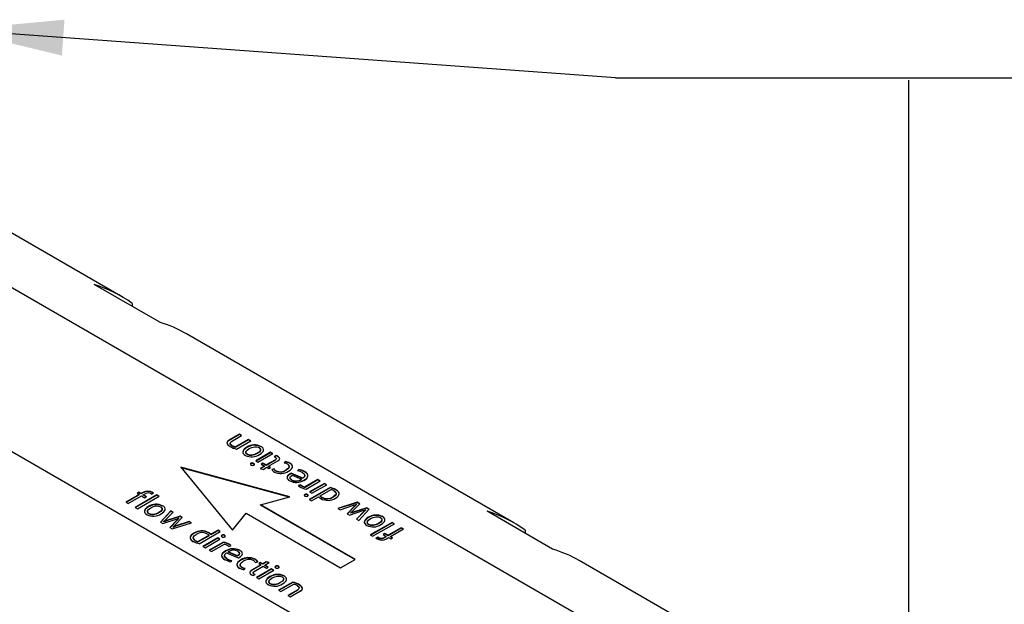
# Paper-space layout 'Invenitec-A4' of a CAD drawing. Header units: millimetres. Extents: x 1 to 298, y -85 to 206.
# Tile 12 of 13: x 233 to 265, y 177 to 196. Entities that reach past the tile are written whole.
import ezdxf

# ---------------------------------------------------------------- set-up
doc = ezdxf.new("R2010")
doc.units = ezdxf.units.MM
doc.layers.add('Default', color=7, linetype='Continuous')
doc.layers.add('IFC-1N25-1N0-SRD', color=7, linetype='Continuous')

# ---------------------------------------------------------------- blocks, each defined once
blk = doc.blocks.new('SE5')
at = {"layer": 'IFC-1N25-1N0-SRD', "color": 7, "linetype": 'Continuous'}
for p, q in [((236.012, 186.666), (229.927, 190.18)), ((230.269, 188.214), (252.148, 175.582)), ((237.267, 185.815), (235.146, 187.039)), ((236.376, 186.429), (236.376, 186.329)), ((225.666, 185.556), (247.545, 172.924)), ((248.74, 179.318), (238.133, 185.442)), ((239.849, 182.186), (239.516, 181.994)), ((239.849, 182.174), (239.516, 181.982)), ((239.597, 181.955), (239.923, 182.143)), ((239.849, 182.174), (239.849, 182.186)), ((239.923, 182.143), (239.849, 182.186)), ((239.913, 182.137), (239.849, 182.174)), ((239.516, 181.982), (239.516, 181.994)), ((239.549, 181.911), (239.549, 181.88)), ((239.608, 181.813), (239.608, 181.826)), ((240.144, 182.016), (239.729, 181.776)), ((240.144, 182.004), (239.729, 181.764)), ((239.76, 181.707), (240.22, 181.972)), ((240.144, 182.004), (240.144, 182.016)), ((240.22, 181.972), (240.144, 182.016)), ((240.209, 181.966), (240.144, 182.004)), ((239.729, 181.764), (239.729, 181.776)), ((240.057, 181.619), (240.057, 181.589)), ((240.091, 181.754), (240.091, 181.767)), ((240.106, 181.526), (240.106, 181.538)), ((240.862, 181.602), (240.378, 181.322)), ((240.862, 181.589), (240.388, 181.316)), ((240.427, 181.56), (240.427, 181.572)), ((240.452, 181.279), (240.936, 181.559)), ((240.536, 181.677), (240.536, 181.708)), ((240.549, 181.781), (240.549, 181.794)), ((240.862, 181.589), (240.862, 181.602)), ((240.936, 181.559), (240.862, 181.602)), ((240.926, 181.553), (240.862, 181.589)), ((241.039, 181.496), (240.976, 181.46)), ((241.039, 181.484), (240.989, 181.455)), ((241.039, 181.484), (241.039, 181.496)), ((240.224, 181.233), (240.224, 181.245)), ((240.317, 181.232), (240.317, 181.244)), ((240.378, 181.322), (240.452, 181.279)), ((240.614, 181.251), (240.558, 181.218)), ((240.558, 181.218), (240.662, 181.158)), ((240.614, 181.239), (240.568, 181.212)), ((240.614, 181.239), (240.614, 181.251)), ((240.719, 181.191), (240.614, 181.251)), ((240.719, 181.178), (240.614, 181.239)), ((241.017, 181.363), (240.719, 181.191)), ((241.017, 181.351), (240.719, 181.178)), ((240.719, 181.178), (240.719, 181.191)), ((240.791, 181.149), (241.093, 181.323)), ((241.017, 181.351), (241.017, 181.363)), ((241.048, 181.386), (241.048, 181.417)), ((241.097, 181.46), (241.097, 181.472)), ((241.334, 181.302), (241.303, 181.255)), ((241.334, 181.29), (241.31, 181.253)), ((241.334, 181.29), (241.334, 181.302)), ((241.467, 181.133), (241.467, 181.164)), ((241.487, 181.24), (241.487, 181.252)), ((241.487, 180.155), (237.953, 181.12)), ((237.953, 181.12), (239.623, 179.079)), ((241.465, 180.149), (237.966, 181.104)), ((240.662, 181.158), (240.521, 181.077)), ((240.521, 181.077), (240.618, 181.049)), ((240.662, 181.146), (240.535, 181.073)), ((240.618, 181.049), (240.735, 181.116)), ((240.662, 181.146), (240.662, 181.158)), ((240.735, 181.116), (240.805, 181.076)), ((240.791, 181.136), (240.791, 181.149)), ((240.861, 181.108), (240.791, 181.149)), ((240.851, 181.102), (240.791, 181.136)), ((240.805, 181.076), (240.861, 181.108)), ((240.977, 181.066), (240.896, 181.05)), ((240.977, 181.054), (240.896, 181.037)), ((240.977, 181.054), (240.977, 181.066)), ((241.038, 180.99), (241.038, 181.002)), ((241.364, 181.018), (241.364, 181.031)), ((241.494, 180.894), (241.494, 180.906)), ((241.527, 180.912), (241.527, 180.924)), ((241.905, 180.761), (241.527, 180.924)), ((241.905, 180.748), (241.527, 180.912)), ((241.556, 180.859), (241.858, 180.728)), ((241.77, 181.049), (241.737, 181.003)), ((241.77, 181.037), (241.744, 181.001)), ((241.77, 181.037), (241.77, 181.049)), ((241.963, 180.965), (241.963, 180.977)), ((241.972, 180.837), (241.972, 180.868)), ((241.484, 180.79), (241.484, 180.759)), ((241.538, 180.695), (241.538, 180.707)), ((241.831, 180.549), (241.754, 180.521)), ((241.831, 180.536), (241.765, 180.512)), ((241.831, 180.536), (241.831, 180.549)), ((241.858, 180.716), (241.858, 180.728)), ((241.905, 180.748), (241.905, 180.761)), ((242.393, 180.718), (241.977, 180.478)), ((242.393, 180.705), (241.977, 180.465)), ((242.009, 180.409), (242.468, 180.674)), ((242.603, 180.596), (242.119, 180.317)), ((242.603, 180.584), (242.13, 180.311)), ((242.194, 180.274), (242.678, 180.553)), ((242.393, 180.705), (242.393, 180.718)), ((242.468, 180.674), (242.393, 180.718)), ((242.458, 180.668), (242.393, 180.705)), ((242.603, 180.584), (242.603, 180.596)), ((242.678, 180.553), (242.603, 180.596)), ((242.667, 180.547), (242.603, 180.584)), ((236.601, 180.233), (236.174, 179.986)), ((236.601, 180.22), (236.185, 179.98)), ((237.174, 180.223), (236.469, 179.816)), ((237.174, 180.211), (236.479, 179.81)), ((236.59, 180.305), (236.533, 180.272)), ((236.533, 180.272), (236.601, 180.233)), ((236.59, 180.292), (236.544, 180.266)), ((236.59, 180.292), (236.59, 180.305)), ((236.658, 180.265), (236.59, 180.305)), ((236.658, 180.253), (236.59, 180.292)), ((236.601, 180.22), (236.601, 180.233)), ((236.724, 180.303), (236.658, 180.265)), ((236.724, 180.291), (236.658, 180.253)), ((236.658, 180.253), (236.658, 180.265)), ((236.724, 180.291), (236.724, 180.303)), ((236.731, 180.223), (236.796, 180.261)), ((236.731, 180.211), (236.731, 180.223)), ((236.838, 180.162), (236.731, 180.223)), ((236.827, 180.155), (236.731, 180.211)), ((236.997, 180.255), (237.007, 180.249)), ((237.007, 180.249), (237.068, 180.284)), ((237.047, 180.285), (237.047, 180.297)), ((237.174, 180.211), (237.174, 180.223)), ((237.249, 180.179), (237.174, 180.223)), ((237.238, 180.173), (237.174, 180.211)), ((241.87, 180.509), (241.87, 180.522)), ((241.966, 180.227), (241.966, 180.239)), ((241.977, 180.465), (241.977, 180.478)), ((242.059, 180.226), (242.059, 180.238)), ((242.789, 180.461), (242.108, 180.068)), ((242.789, 180.449), (242.119, 180.062)), ((242.119, 180.317), (242.194, 180.274)), ((242.47, 180.191), (242.821, 180.394)), ((242.789, 180.449), (242.789, 180.461)), ((242.978, 180.379), (242.978, 180.391)), ((236.174, 179.986), (236.247, 179.944)), ((236.247, 179.944), (236.674, 180.191)), ((236.544, 179.772), (237.249, 180.179)), ((236.674, 180.191), (236.781, 180.129)), ((236.781, 180.129), (236.838, 180.162)), ((240.53, 179.901), (241.487, 180.155)), ((240.53, 179.888), (240.53, 179.901)), ((243.595, 178.131), (240.53, 179.901)), ((243.585, 178.125), (240.53, 179.888)), ((242.108, 180.068), (242.183, 180.025)), ((242.183, 180.025), (242.412, 180.157)), ((242.47, 180.179), (242.47, 180.191)), ((242.54, 180.125), (242.54, 180.137)), ((242.888, 180.147), (242.888, 180.159)), ((243.67, 179.981), (243.038, 179.786)), ((243.67, 179.968), (243.052, 179.778)), ((243.507, 179.684), (243.746, 179.936)), ((243.641, 179.906), (243.641, 179.918)), ((243.67, 179.968), (243.67, 179.981)), ((243.746, 179.936), (243.67, 179.981)), ((243.738, 179.929), (243.67, 179.968)), ((236.469, 179.816), (236.544, 179.772)), ((236.87, 179.697), (236.87, 179.666)), ((236.904, 179.832), (236.904, 179.845)), ((236.919, 179.604), (236.919, 179.616)), ((237.241, 179.638), (237.241, 179.651)), ((237.626, 179.707), (237.289, 179.342)), ((237.626, 179.695), (237.296, 179.338)), ((237.349, 179.754), (237.349, 179.785)), ((237.361, 179.859), (237.361, 179.871)), ((237.454, 179.411), (237.701, 179.663)), ((237.626, 179.695), (237.626, 179.707)), ((237.701, 179.663), (237.626, 179.707)), ((237.693, 179.655), (237.626, 179.695)), ((239.623, 179.079), (240.065, 179.632)), ((240.065, 179.632), (243.13, 177.862)), ((243.038, 179.786), (243.113, 179.743)), ((243.113, 179.743), (243.551, 179.885)), ((243.584, 179.866), (243.34, 179.612)), ((243.34, 179.612), (243.412, 179.57)), ((243.584, 179.854), (243.348, 179.608)), ((243.412, 179.57), (243.853, 179.711)), ((243.455, 179.625), (243.455, 179.638)), ((243.975, 179.804), (243.538, 179.666)), ((243.975, 179.792), (243.538, 179.654)), ((243.538, 179.654), (243.538, 179.666)), ((243.584, 179.854), (243.584, 179.866)), ((243.886, 179.692), (243.639, 179.439)), ((243.886, 179.679), (243.647, 179.435)), ((243.714, 179.396), (244.051, 179.76)), ((243.886, 179.679), (243.886, 179.692)), ((243.945, 179.731), (243.945, 179.743)), ((243.975, 179.792), (243.975, 179.804)), ((244.051, 179.76), (243.975, 179.804)), ((244.044, 179.752), (243.975, 179.792)), ((249.995, 178.466), (247.874, 179.691)), ((237.289, 179.342), (237.365, 179.298)), ((237.365, 179.298), (237.802, 179.436)), ((237.395, 179.347), (237.395, 179.359)), ((237.928, 179.532), (237.487, 179.392)), ((237.928, 179.52), (237.487, 179.379)), ((237.487, 179.379), (237.487, 179.392)), ((237.833, 179.418), (237.594, 179.166)), ((237.833, 179.406), (237.602, 179.162)), ((237.67, 179.122), (238.302, 179.316)), ((237.756, 179.237), (238, 179.491)), ((238.227, 179.359), (237.789, 179.217)), ((238.227, 179.347), (237.789, 179.205)), ((237.833, 179.406), (237.833, 179.418)), ((237.885, 179.453), (237.885, 179.465)), ((237.928, 179.52), (237.928, 179.532)), ((238, 179.491), (237.928, 179.532)), ((237.992, 179.483), (237.928, 179.52)), ((238.227, 179.347), (238.227, 179.359)), ((238.302, 179.316), (238.227, 179.359)), ((238.288, 179.312), (238.227, 179.347)), ((243.639, 179.439), (243.714, 179.396)), ((243.991, 179.348), (243.991, 179.317)), ((244.025, 179.483), (244.025, 179.495)), ((244.04, 179.254), (244.04, 179.267)), ((244.796, 179.33), (244.091, 178.923)), ((244.796, 179.318), (244.102, 178.917)), ((244.166, 178.88), (244.871, 179.287)), ((244.361, 179.288), (244.361, 179.3)), ((244.47, 179.406), (244.47, 179.436)), ((244.483, 179.51), (244.483, 179.522)), ((244.796, 179.318), (244.796, 179.33)), ((244.871, 179.287), (244.796, 179.33)), ((244.861, 179.28), (244.796, 179.318)), ((237.594, 179.166), (237.67, 179.122)), ((237.699, 179.172), (237.699, 179.184)), ((237.789, 179.205), (237.789, 179.217)), ((238.378, 178.974), (238.378, 178.986)), ((238.551, 178.641), (239.232, 179.034)), ((238.854, 178.991), (238.854, 179.003)), ((239.157, 179.078), (238.928, 178.945)), ((239.157, 179.065), (238.928, 178.933)), ((238.928, 178.933), (238.928, 178.945)), ((239.157, 179.065), (239.157, 179.078)), ((239.232, 179.034), (239.157, 179.078)), ((239.221, 179.028), (239.157, 179.065)), ((244.559, 178.973), (244.502, 178.941)), ((244.502, 178.941), (244.609, 178.879)), ((244.559, 178.961), (244.513, 178.935)), ((244.559, 178.961), (244.559, 178.973)), ((244.666, 178.912), (244.559, 178.973)), ((244.666, 178.9), (244.559, 178.961)), ((245.093, 179.159), (244.666, 178.912)), ((245.093, 179.146), (244.666, 178.9)), ((244.739, 178.87), (245.166, 179.117)), ((245.093, 179.146), (245.093, 179.159)), ((245.166, 179.117), (245.093, 179.159)), ((245.155, 179.11), (245.093, 179.146)), ((249.104, 179.081), (249.104, 178.981)), ((238.357, 178.846), (238.357, 178.816)), ((238.422, 178.735), (238.422, 178.747)), ((238.87, 178.912), (238.519, 178.709)), ((238.87, 178.899), (238.519, 178.697)), ((238.519, 178.697), (238.519, 178.709)), ((239.146, 178.829), (238.662, 178.549)), ((239.146, 178.817), (238.673, 178.543)), ((238.737, 178.506), (239.221, 178.786)), ((238.87, 178.899), (238.87, 178.912)), ((239.331, 178.694), (238.872, 178.428)), ((239.331, 178.682), (238.882, 178.422)), ((238.947, 178.385), (239.363, 178.625)), ((239.146, 178.817), (239.146, 178.829)), ((239.221, 178.786), (239.146, 178.829)), ((239.21, 178.78), (239.146, 178.817)), ((239.279, 178.906), (239.279, 178.918)), ((239.331, 178.682), (239.331, 178.694)), ((239.373, 178.905), (239.373, 178.917)), ((239.542, 178.599), (239.542, 178.611)), ((244.091, 178.923), (244.166, 178.88)), ((244.333, 178.853), (244.272, 178.818)), ((244.333, 178.841), (244.282, 178.812)), ((244.333, 178.841), (244.333, 178.853)), ((244.343, 178.847), (244.333, 178.853)), ((244.343, 178.835), (244.333, 178.841)), ((244.343, 178.835), (244.343, 178.847)), ((244.609, 178.879), (244.544, 178.841)), ((244.609, 178.867), (244.544, 178.829)), ((244.544, 178.829), (244.544, 178.841)), ((244.609, 178.867), (244.609, 178.879)), ((244.616, 178.799), (244.682, 178.837)), ((244.666, 178.9), (244.666, 178.912)), ((244.682, 178.837), (244.75, 178.798)), ((244.739, 178.858), (244.739, 178.87)), ((244.807, 178.83), (244.739, 178.87)), ((244.796, 178.824), (244.739, 178.858)), ((244.75, 178.798), (244.807, 178.83)), ((238.662, 178.549), (238.737, 178.506)), ((238.872, 178.428), (238.947, 178.385)), ((239.398, 178.392), (239.398, 178.405)), ((239.435, 178.342), (239.813, 178.179)), ((239.482, 178.362), (239.482, 178.375)), ((239.784, 178.244), (239.482, 178.375)), ((239.784, 178.232), (239.482, 178.362)), ((239.509, 178.554), (239.586, 178.582)), ((239.856, 178.313), (239.856, 178.343)), ((239.86, 178.416), (239.86, 178.428)), ((239.368, 178.266), (239.368, 178.235)), ((239.442, 178.146), (239.442, 178.158)), ((239.57, 178.053), (239.603, 178.099)), ((239.784, 178.232), (239.784, 178.244)), ((239.898, 178.104), (239.898, 178.116)), ((240.357, 178.129), (240.357, 178.141)), ((240.363, 178.036), (240.444, 178.053)), ((240.535, 178.027), (240.479, 177.994)), ((240.479, 177.994), (240.549, 177.954)), ((240.535, 178.015), (240.489, 177.988)), ((240.535, 178.015), (240.535, 178.027)), ((240.605, 177.986), (240.535, 178.027)), ((240.605, 177.974), (240.535, 178.015)), ((240.722, 178.054), (240.605, 177.986)), ((240.722, 178.042), (240.605, 177.974)), ((240.605, 177.974), (240.605, 177.986)), ((240.678, 177.944), (240.819, 178.026)), ((240.722, 178.042), (240.722, 178.054)), ((240.819, 178.026), (240.722, 178.054)), ((240.805, 178.018), (240.722, 178.042)), ((243.13, 177.862), (243.595, 178.131)), ((255.846, 175.215), (250.861, 178.093)), ((239.873, 177.97), (239.873, 177.939)), ((239.925, 177.87), (239.925, 177.883)), ((240.006, 177.8), (240.037, 177.848)), ((240.549, 177.954), (240.247, 177.78)), ((240.549, 177.941), (240.247, 177.767)), ((240.247, 177.767), (240.247, 177.78)), ((240.292, 177.716), (240.292, 177.686)), ((240.323, 177.74), (240.621, 177.912)), ((240.328, 177.646), (240.328, 177.658)), ((240.888, 177.823), (240.404, 177.544)), ((240.888, 177.811), (240.414, 177.538)), ((240.478, 177.501), (240.962, 177.78)), ((240.549, 177.941), (240.549, 177.954)), ((240.621, 177.912), (240.726, 177.852)), ((240.678, 177.932), (240.678, 177.944)), ((240.782, 177.884), (240.678, 177.944)), ((240.772, 177.878), (240.678, 177.932)), ((240.726, 177.852), (240.782, 177.884)), ((240.888, 177.811), (240.888, 177.823)), ((240.962, 177.78), (240.888, 177.823)), ((240.952, 177.774), (240.888, 177.811)), ((241.021, 177.9), (241.021, 177.912)), ((241.115, 177.9), (241.115, 177.912)), ((240.301, 177.606), (240.364, 177.643)), ((240.404, 177.544), (240.478, 177.501)), ((240.804, 177.425), (240.804, 177.395)), ((240.838, 177.561), (240.838, 177.573)), ((240.853, 177.332), (240.853, 177.345)), ((241.58, 177.396), (241.12, 177.13)), ((241.58, 177.383), (241.131, 177.124)), ((241.175, 177.367), (241.175, 177.379)), ((241.295, 177.587), (241.295, 177.6)), ((241.58, 177.383), (241.58, 177.396)), ((241.12, 177.13), (241.196, 177.087)), ((241.196, 177.087), (241.611, 177.327)), ((241.743, 177.148), (241.417, 176.959)), ((241.743, 177.136), (241.427, 176.953)), ((241.491, 176.916), (241.824, 177.108)), ((241.743, 177.136), (241.743, 177.148)), ((241.791, 177.192), (241.791, 177.222)), ((241.792, 177.3), (241.792, 177.313)), ((241.417, 176.959), (241.491, 176.916))]:
    blk.add_line(p, q, dxfattribs=at)
for centre, radius, start, end in [((239.86, 182.264), 0.505, 240.1225, 254.9295), ((239.86, 182.251), 0.505, 240.1225, 254.9295), ((240.344, 181.374), 0.467, 63.9538, 122.7842), ((240.344, 181.362), 0.467, 63.9538, 122.7842), ((239.937, 182.471), 0.784, 240.2777, 256.9685), ((240.25, 181.921), 0.465, 243.8482, 302.7733), ((240.984, 181.281), 0.222, 59.3991, 75.5269), ((240.984, 181.269), 0.222, 59.3991, 75.5269), ((240.27, 181.154), 0.102, 62.1663, 116.5615), ((240.27, 181.141), 0.102, 62.1663, 116.5615), ((240.273, 181.283), 0.104, 242.6899, 296.6794), ((240.93, 181.304), 0.163, 59.6828, 73.51), ((241.274, 180.963), 0.293, 61.2363, 84.3739), ((241.29, 180.91), 0.394, 60.0372, 83.6961), ((241.29, 180.898), 0.394, 60.0372, 83.6961), ((241.064, 181.127), 0.185, 204.8504, 244.1393), ((241.095, 181.117), 0.129, 203.3506, 243.7028), ((241.095, 181.105), 0.129, 203.3506, 243.7028), ((241.19, 181.384), 0.471, 243.954, 302.3835), ((241.176, 181.309), 0.336, 245.8538, 304.1451), ((241.176, 181.296), 0.336, 245.8538, 304.1451), ((241.78, 180.421), 0.563, 116.7162, 120.5704), ((241.78, 180.41), 0.562, 116.715, 120.577), ((241.644, 180.498), 0.513, 60.265, 79.5646), ((241.656, 180.451), 0.609, 59.7934, 79.2694), ((241.656, 180.439), 0.609, 59.7934, 79.2694), ((241.69, 181.098), 0.473, 243.5474, 302.2285), ((241.679, 181.007), 0.331, 244.7614, 302.6619), ((241.679, 180.994), 0.331, 244.7614, 302.6619), ((241.987, 180.735), 0.243, 230.0446, 241.3598), ((241.987, 180.722), 0.243, 230.0446, 241.3598), ((236.88, 180.022), 0.322, 58.7486, 119.0463), ((236.88, 180.009), 0.322, 58.7486, 119.0463), ((236.892, 180.089), 0.197, 57.4886, 118.968), ((236.962, 180.138), 0.18, 54.112, 61.9041), ((236.962, 180.126), 0.18, 57.8866, 61.9041), ((242.017, 180.866), 0.435, 232.6256, 239.6187), ((242.185, 181.171), 0.783, 240.3409, 256.984), ((242.079, 180.877), 0.412, 239.5326, 255.652), ((242.079, 180.865), 0.412, 239.5326, 255.652), ((242.011, 180.148), 0.102, 62.1663, 116.5615), ((242.011, 180.136), 0.102, 62.1663, 116.5615), ((242.676, 179.864), 0.608, 60.1584, 79.294), ((242.676, 179.852), 0.608, 60.1584, 79.294), ((242.734, 180.031), 0.373, 60.3916, 76.4488), ((237.156, 179.453), 0.465, 63.8482, 122.7733), ((237.156, 179.441), 0.465, 63.8482, 122.7733), ((242.014, 180.277), 0.104, 242.6899, 296.6794), ((242.641, 180.377), 0.318, 223.8108, 240.8351), ((242.67, 180.378), 0.274, 223.1424, 241.6892), ((242.67, 180.366), 0.274, 223.1424, 241.6892), ((242.71, 180.523), 0.478, 242.147, 301.8457), ((242.694, 180.454), 0.352, 244.0469, 303.2939), ((242.694, 180.441), 0.352, 244.0469, 303.2939), ((243.229, 180.893), 1.058, 287.7165, 292.9108), ((244.258, 179.194), 0.952, 130.4545, 135.108), ((237.062, 180), 0.467, 243.9537, 302.7843), ((243.151, 180.029), 0.495, 307.782, 315.9068), ((243.89, 178.555), 1.154, 107.723, 112.04), ((244.335, 179.24), 0.637, 127.8121, 134.8246), ((244.278, 179.103), 0.467, 63.9537, 122.7843), ((237.005, 179.863), 0.637, 307.8121, 314.8246), ((237.943, 178.007), 1.446, 108.383, 112.1763), ((238.189, 179.074), 0.495, 127.782, 135.9068), ((244.184, 179.649), 0.465, 243.8482, 302.7733), ((244.278, 179.09), 0.467, 63.9537, 122.7843), ((237.082, 179.908), 0.952, 310.4545, 315.108), ((238.111, 178.209), 1.058, 107.7165, 112.9108), ((238.1, 178.276), 0.979, 108.4851, 114.0109), ((238.63, 178.58), 0.478, 62.1472, 121.8453), ((238.63, 178.568), 0.478, 62.1471, 121.8455), ((238.646, 178.649), 0.352, 64.0469, 123.2939), ((238.67, 178.724), 0.274, 43.1424, 61.6892), ((238.699, 178.725), 0.318, 43.8108, 60.8351), ((238.699, 178.713), 0.318, 43.8108, 60.8351), ((238.664, 179.239), 0.608, 240.1559, 259.2923), ((238.606, 179.072), 0.373, 240.3916, 256.4488), ((238.606, 179.06), 0.373, 240.3916, 256.4488), ((239.326, 178.825), 0.104, 62.6899, 116.6794), ((239.326, 178.813), 0.104, 62.6899, 116.6794), ((239.329, 178.954), 0.102, 242.1663, 296.5615), ((239.155, 177.931), 0.783, 60.3409, 76.984), ((239.155, 177.919), 0.783, 60.3409, 76.984), ((239.261, 178.225), 0.412, 59.5326, 75.652), ((239.323, 178.237), 0.435, 52.6256, 59.6187), ((244.378, 178.964), 0.18, 234.112, 241.9041), ((244.46, 179.081), 0.322, 238.7486, 299.0463), ((244.448, 179.014), 0.197, 237.4886, 298.968), ((244.448, 179.001), 0.197, 237.4886, 298.968), ((239.65, 178.005), 0.473, 63.5474, 122.2285), ((239.65, 177.993), 0.473, 63.5474, 122.2285), ((239.353, 178.368), 0.243, 50.0446, 61.3598), ((239.661, 178.096), 0.331, 64.7614, 122.6619), ((239.323, 178.224), 0.435, 54.4558, 59.6187), ((239.684, 178.652), 0.609, 239.7934, 259.2694), ((239.696, 178.604), 0.513, 240.265, 259.5646), ((239.696, 178.592), 0.513, 240.265, 259.5646), ((239.56, 178.681), 0.563, 296.7162, 300.5704), ((240.15, 177.718), 0.471, 63.954, 122.3835), ((240.15, 177.706), 0.471, 63.954, 122.3835), ((240.164, 177.794), 0.336, 65.8538, 124.1451), ((240.245, 177.985), 0.129, 23.3506, 63.7028), ((240.276, 177.975), 0.185, 24.8504, 64.1393), ((240.276, 177.963), 0.185, 24.8504, 64.1393), ((240.05, 178.192), 0.394, 240.0372, 263.6961), ((240.066, 178.139), 0.293, 241.2363, 264.3739), ((240.066, 178.127), 0.293, 241.2363, 264.3739), ((240.41, 177.799), 0.163, 239.6828, 253.51), ((241.067, 177.82), 0.104, 62.6899, 116.6794), ((241.067, 177.807), 0.104, 62.6899, 116.6794), ((241.07, 177.949), 0.102, 242.1663, 296.5615), ((240.356, 177.821), 0.222, 239.3991, 255.5269), ((240.41, 177.786), 0.163, 239.6828, 248.5781), ((240.996, 177.728), 0.467, 243.9538, 302.7842), ((241.09, 177.182), 0.465, 63.8482, 122.7733), ((241.09, 177.17), 0.465, 63.8482, 122.7733), ((241.403, 176.632), 0.784, 60.2777, 76.9685), ((241.403, 176.62), 0.784, 60.2777, 76.9685), ((241.48, 176.839), 0.505, 60.1225, 74.9295)]:
    blk.add_arc(centre, radius, start, end, dxfattribs=at)
for centre, start_param in [((230.012, 176.274), 3.078929), ((232.133, 175.049), 3.141593), ((242.74, 168.926), 3.078929), ((244.861, 167.701), 3.141593)]:
    blk.add_ellipse(centre, major_axis=(-6, -10.392), ratio=0.57735, start_param=start_param, end_param=3.277225, dxfattribs=at)
for points in [[(239.516, 181.994), (239.414, 181.935), (239.421, 181.863), (239.548, 181.79)], [(239.516, 181.982), (239.469, 181.955), (239.445, 181.925), (239.445, 181.894)], [(239.608, 181.826), (239.53, 181.871), (239.532, 181.917), (239.597, 181.955)], [(239.608, 181.813), (239.567, 181.837), (239.548, 181.861), (239.549, 181.884)], [(240.165, 181.723), (240.276, 181.787), (240.399, 181.809), (240.487, 181.758)], [(240.091, 181.767), (239.947, 181.684), (239.911, 181.58), (240.045, 181.503)], [(240.091, 181.754), (240.009, 181.707), (239.962, 181.653), (239.962, 181.601)], [(240.106, 181.538), (240.018, 181.589), (240.053, 181.659), (240.165, 181.723)], [(240.427, 181.572), (240.315, 181.507), (240.194, 181.487), (240.106, 181.538)], [(240.427, 181.56), (240.315, 181.495), (240.194, 181.475), (240.106, 181.526)], [(240.487, 181.758), (240.575, 181.707), (240.538, 181.636), (240.427, 181.572)], [(240.487, 181.746), (240.575, 181.695), (240.538, 181.624), (240.427, 181.56)], [(240.502, 181.529), (240.646, 181.612), (240.683, 181.716), (240.549, 181.794)], [(240.224, 181.245), (240.199, 181.23), (240.199, 181.206), (240.225, 181.191)], [(240.224, 181.233), (240.211, 181.225), (240.205, 181.215), (240.205, 181.205)], [(240.319, 181.19), (240.344, 181.205), (240.343, 181.229), (240.317, 181.244)], [(240.319, 181.178), (240.344, 181.192), (240.343, 181.217), (240.317, 181.232)], [(241.012, 181.444), (241.052, 181.421), (241.066, 181.391), (241.017, 181.363)], [(241.093, 181.323), (241.181, 181.374), (241.176, 181.427), (241.097, 181.472)], [(241.415, 181.22), (241.484, 181.18), (241.5, 181.109), (241.364, 181.031)], [(241.415, 181.208), (241.484, 181.168), (241.5, 181.097), (241.364, 181.018)], [(241.442, 180.986), (241.62, 181.089), (241.59, 181.192), (241.487, 181.252)], [(241.494, 180.906), (241.365, 180.831), (241.36, 180.743), (241.48, 180.675)], [(241.494, 180.894), (241.427, 180.855), (241.393, 180.812), (241.393, 180.771)], [(241.538, 180.707), (241.465, 180.749), (241.462, 180.803), (241.556, 180.859)], [(241.898, 180.944), (241.991, 180.891), (242.001, 180.825), (241.905, 180.761)], [(241.942, 180.698), (242.101, 180.79), (242.107, 180.894), (241.963, 180.977)], [(241.942, 180.686), (242.101, 180.777), (242.107, 180.882), (241.963, 180.965)], [(241.966, 180.239), (241.941, 180.225), (241.941, 180.2), (241.967, 180.185)], [(241.966, 180.227), (241.953, 180.22), (241.947, 180.21), (241.947, 180.2)], [(242.061, 180.184), (242.086, 180.199), (242.085, 180.223), (242.059, 180.238)], [(242.061, 180.172), (242.086, 180.187), (242.085, 180.211), (242.059, 180.226)], [(242.918, 180.355), (243.018, 180.298), (243, 180.224), (242.888, 180.159)], [(242.918, 180.343), (243.018, 180.285), (243, 180.212), (242.888, 180.147)], [(242.962, 180.116), (243.112, 180.203), (243.126, 180.306), (242.978, 180.391)], [(236.904, 179.845), (236.76, 179.762), (236.723, 179.657), (236.857, 179.58)], [(236.904, 179.832), (236.821, 179.785), (236.774, 179.73), (236.774, 179.678)], [(236.919, 179.616), (236.831, 179.667), (236.868, 179.738), (236.979, 179.802)], [(236.919, 179.604), (236.885, 179.623), (236.87, 179.645), (236.87, 179.669)], [(237.241, 179.651), (237.13, 179.586), (237.007, 179.565), (236.919, 179.616)], [(237.241, 179.638), (237.13, 179.574), (237.007, 179.553), (236.919, 179.604)], [(236.979, 179.802), (237.09, 179.866), (237.212, 179.887), (237.3, 179.836)], [(237.3, 179.836), (237.388, 179.785), (237.353, 179.715), (237.241, 179.651)], [(237.3, 179.823), (237.388, 179.773), (237.353, 179.703), (237.241, 179.638)], [(237.315, 179.607), (237.459, 179.69), (237.495, 179.794), (237.361, 179.871)], [(243.538, 179.666), (243.499, 179.654), (243.461, 179.638), (243.455, 179.638)], [(243.853, 179.711), (243.894, 179.724), (243.938, 179.742), (243.945, 179.743)], [(237.487, 179.392), (237.446, 179.378), (237.402, 179.36), (237.395, 179.359)], [(237.802, 179.436), (237.841, 179.449), (237.879, 179.464), (237.885, 179.465)], [(244.025, 179.495), (243.881, 179.412), (243.845, 179.309), (243.979, 179.231)], [(244.025, 179.483), (243.943, 179.436), (243.896, 179.381), (243.896, 179.329)], [(244.04, 179.267), (243.952, 179.318), (243.987, 179.388), (244.099, 179.452)], [(244.04, 179.254), (244.006, 179.274), (243.991, 179.296), (243.991, 179.32)], [(244.361, 179.3), (244.25, 179.236), (244.128, 179.216), (244.04, 179.267)], [(244.361, 179.288), (244.25, 179.224), (244.128, 179.204), (244.04, 179.254)], [(244.099, 179.452), (244.21, 179.516), (244.333, 179.537), (244.421, 179.487)], [(244.421, 179.487), (244.509, 179.436), (244.472, 179.365), (244.361, 179.3)], [(244.421, 179.474), (244.509, 179.423), (244.472, 179.352), (244.361, 179.288)], [(244.436, 179.258), (244.58, 179.341), (244.617, 179.445), (244.483, 179.522)], [(238.378, 178.986), (238.228, 178.9), (238.214, 178.797), (238.362, 178.711)], [(238.378, 178.974), (238.228, 178.887), (238.214, 178.784), (238.362, 178.699)], [(238.422, 178.747), (238.322, 178.805), (238.34, 178.878), (238.452, 178.943)], [(238.422, 178.735), (238.378, 178.761), (238.356, 178.789), (238.357, 178.819)], [(239.279, 178.918), (239.254, 178.903), (239.255, 178.879), (239.281, 178.864)], [(239.279, 178.906), (239.267, 178.899), (239.261, 178.889), (239.261, 178.879)], [(239.374, 178.863), (239.399, 178.878), (239.399, 178.902), (239.373, 178.917)], [(239.374, 178.851), (239.399, 178.865), (239.399, 178.89), (239.373, 178.905)], [(239.398, 178.405), (239.239, 178.313), (239.233, 178.209), (239.377, 178.125)], [(239.398, 178.392), (239.239, 178.301), (239.233, 178.196), (239.377, 178.113)], [(239.442, 178.158), (239.349, 178.212), (239.339, 178.278), (239.435, 178.342)], [(239.802, 178.395), (239.875, 178.353), (239.878, 178.299), (239.784, 178.244)], [(239.802, 178.383), (239.875, 178.341), (239.878, 178.287), (239.784, 178.232)], [(239.846, 178.197), (239.975, 178.271), (239.98, 178.359), (239.86, 178.428)], [(239.442, 178.146), (239.393, 178.174), (239.367, 178.206), (239.368, 178.239)], [(239.898, 178.116), (239.72, 178.013), (239.75, 177.91), (239.853, 177.851)], [(239.898, 178.104), (239.72, 178.001), (239.75, 177.898), (239.853, 177.838)], [(239.925, 177.883), (239.856, 177.922), (239.84, 177.994), (239.976, 178.072)], [(239.925, 177.87), (239.893, 177.888), (239.873, 177.913), (239.873, 177.942)], [(240.247, 177.78), (240.159, 177.729), (240.164, 177.676), (240.243, 177.63)], [(240.247, 177.767), (240.202, 177.741), (240.182, 177.715), (240.183, 177.689)], [(240.328, 177.658), (240.288, 177.681), (240.274, 177.711), (240.323, 177.74)], [(240.328, 177.646), (240.306, 177.659), (240.292, 177.673), (240.292, 177.689)], [(241.021, 177.912), (240.996, 177.898), (240.997, 177.874), (241.023, 177.859)], [(241.021, 177.9), (241.008, 177.893), (241.002, 177.883), (241.002, 177.874)], [(241.116, 177.857), (241.141, 177.872), (241.141, 177.897), (241.115, 177.912)], [(241.116, 177.845), (241.141, 177.86), (241.141, 177.885), (241.115, 177.9)], [(240.838, 177.573), (240.694, 177.49), (240.657, 177.386), (240.791, 177.309)], [(240.838, 177.561), (240.763, 177.518), (240.717, 177.469), (240.709, 177.421)], [(240.853, 177.345), (240.765, 177.395), (240.802, 177.466), (240.913, 177.531)], [(240.853, 177.332), (240.82, 177.352), (240.804, 177.374), (240.804, 177.398)], [(241.175, 177.379), (241.064, 177.315), (240.941, 177.294), (240.853, 177.345)], [(241.175, 177.367), (241.064, 177.303), (240.941, 177.281), (240.853, 177.332)], [(240.913, 177.531), (241.025, 177.595), (241.146, 177.615), (241.234, 177.564)], [(241.234, 177.564), (241.322, 177.514), (241.287, 177.444), (241.175, 177.379)], [(241.249, 177.336), (241.393, 177.419), (241.429, 177.522), (241.295, 177.6)], [(241.732, 177.277), (241.81, 177.232), (241.808, 177.185), (241.743, 177.148)], [(241.824, 177.108), (241.926, 177.167), (241.919, 177.239), (241.792, 177.313)], [(241.824, 177.096), (241.926, 177.155), (241.919, 177.227), (241.792, 177.3)]]:
    blk.add_open_spline(points, degree=3, dxfattribs=at)
for points, knots in [([(243.639, 179.907), (243.641, 179.906), (243.641, 179.906), (243.641, 179.906), (243.638, 179.903), (243.608, 179.878), (243.584, 179.854)], [0, 0, 0, 0, 0.02666, 0.02666, 0.02666, 1, 1, 1, 1]), ([(243.943, 179.732), (243.945, 179.731), (243.944, 179.731), (243.944, 179.731), (243.941, 179.728), (243.909, 179.703), (243.886, 179.679)], [0, 0, 0, 0, 0.021154, 0.021154, 0.021154, 1, 1, 1, 1]), ([(237.883, 179.453), (237.885, 179.453), (237.885, 179.452), (237.885, 179.452), (237.882, 179.45), (237.855, 179.429), (237.833, 179.406)], [0, 0, 0, 0, 0.023931, 0.023931, 0.023931, 1, 1, 1, 1])]:
    blk.add_open_spline(points, degree=3, knots=knots, dxfattribs=at)
blk = doc.blocks.new('SEANNOT_GROUP6')
at = {"layer": 'Default', "linetype": 'Continuous'}
blk.add_hatch(color=7, dxfattribs=at).paths.add_polyline_path([(234.184, 195.621), (230.651, 195.292), (234.1, 194.457)])
at = {"layer": 'Default', "color": 7, "linetype": 'Continuous'}
blk.add_line((252.035, 193.741), (265.016, 193.741), dxfattribs=at)
blk.add_lwpolyline([(252.035, 193.741), (230.651, 195.292)], dxfattribs=at)
blk = doc.blocks.new('SEANNOT_GROUP7')
at = {"layer": 'Default', "linetype": 'Continuous'}
blk.add_hatch(color=7, dxfattribs=at).paths.add_polyline_path([(260.937, 166.422), (261.52, 162.922), (262.104, 166.422)])
at = {"layer": 'Default', "color": 7, "linetype": 'Continuous'}
blk.add_lwpolyline([(261.52, 193.664), (261.52, 162.922)], dxfattribs=at)

psp = doc.layouts.new('Invenitec-A4')

# ---------------------------------------------------------------- block references
at = {"layer": 'Default'}
for name in ['SE5', 'SEANNOT_GROUP6', 'SEANNOT_GROUP7']:
    psp.add_blockref(name, (0, 0), dxfattribs=at)

doc.saveas('drawing.dxf')
